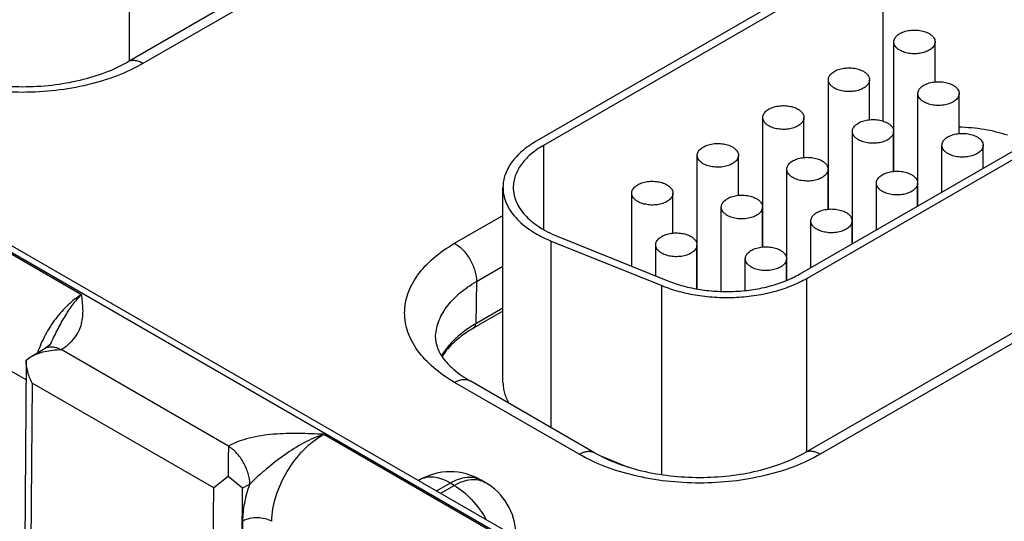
# Model space of a CAD drawing. Header units: inches. Extents: x 0 to 34, y 0 to 22.
# Tile 37 of 56: x 24.1 to 25, y 15.7 to 16.2. Entities that reach past the tile are written whole.
import ezdxf

# ---------------------------------------------------------------- set-up
doc = ezdxf.new("R2010")
doc.units = ezdxf.units.IN
doc.header["$LTSCALE"] = 1.87
doc.header["$MEASUREMENT"] = 0
doc.layers.get('0').update_dxf_attribs({"linetype": 'CONTINUOUS'})

msp = doc.modelspace()

# ---------------------------------------------------------------- linework, layer by layer
at = {"color": 7, "linetype": 'CONTINUOUS'}
for p, q in [((20.9695, 17.77375), (26.2008, 14.75327)), ((20.95999, 17.77281), (26.19129, 14.75232)), ((24.54725, 16.38997), (24.16754, 16.17073)), ((24.56225, 16.38849), (24.18254, 16.16924)), ((24.16961, 16.17193), (24.16961, 16.3402)), ((24.89387, 16.28396), (24.56435, 16.09371)), ((24.90094, 16.27988), (24.57143, 16.08962)), ((24.90094, 16.27988), (24.90094, 16.1134)), ((23.70061, 16.18865), (24.12299, 15.94477)), ((24.9117, 16.06449), (24.9117, 16.19027)), ((24.9517, 16.15142), (24.9517, 16.19027)), ((24.84806, 16.02775), (24.84806, 16.15352)), ((24.88806, 16.11467), (24.88806, 16.15352)), ((24.93503, 16.03092), (24.93503, 16.14005)), ((24.97503, 16.1012), (24.97503, 16.14005)), ((24.82015, 15.96459), (25.11749, 16.13627)), ((24.82722, 15.9605), (25.12456, 16.13219)), ((24.78442, 15.991), (24.78442, 16.11678)), ((24.82442, 16.07793), (24.82442, 16.11678)), ((23.65001, 16.10405), (24.06894, 15.86217)), ((24.87139, 15.99417), (24.87139, 16.1033)), ((24.91139, 16.06445), (24.91139, 16.1033)), ((24.57143, 16.08962), (24.57143, 16.0081)), ((24.95836, 16.04439), (24.95836, 16.08983)), ((24.99836, 16.06749), (24.99836, 16.08983)), ((24.72078, 15.95039), (24.72078, 16.08003)), ((24.76078, 16.04118), (24.76078, 16.08003)), ((24.80775, 15.95873), (24.80775, 16.06656)), ((24.84775, 16.02771), (24.84775, 16.06656)), ((24.84806, 16.05993), (24.84775, 16.05975)), ((24.89473, 16.00765), (24.89473, 16.05309)), ((24.93473, 16.03074), (24.93473, 16.05309)), ((24.53214, 15.85937), (24.53214, 16.0488)), ((24.65714, 15.97224), (24.65714, 16.04329)), ((24.69714, 16.00444), (24.69714, 16.04329)), ((24.74411, 15.94795), (24.74411, 16.02981)), ((24.78411, 15.99096), (24.78411, 16.02981)), ((24.48514, 15.99452), (24.53214, 16.02166)), ((24.78442, 16.02318), (24.78411, 16.023)), ((24.83109, 15.9709), (24.83109, 16.01634)), ((24.87109, 15.994), (24.87109, 16.01634)), ((25.20486, 16.01028), (24.82514, 15.79103)), ((25.21986, 16.00879), (24.84015, 15.78955)), ((24.57904, 15.81529), (24.57904, 15.99677)), ((24.57904, 15.99677), (24.68634, 15.95339)), ((24.58478, 16.0015), (24.69208, 15.95812)), ((24.68047, 15.96281), (24.68047, 15.99307)), ((24.72047, 15.95044), (24.72047, 15.99307)), ((24.72078, 15.98644), (24.72047, 15.98626)), ((24.76745, 15.94865), (24.76745, 15.9796)), ((24.80745, 15.95859), (24.80745, 15.9796)), ((24.50635, 15.95736), (24.53214, 15.97225)), ((24.50635, 15.95736), (24.50572, 15.91638)), ((24.82722, 15.79223), (24.82722, 15.9605)), ((24.68634, 15.76981), (24.68634, 15.95339)), ((24.53214, 15.92871), (24.50386, 15.91238)), ((24.53214, 15.93163), (24.50572, 15.91638)), ((24.07299, 15.88377), (24.08755, 15.89248)), ((24.09329, 15.89787), (24.09329, 15.89787)), ((24.26554, 15.7974), (24.103, 15.89126)), ((24.06908, 15.881), (24.06549, 15.395)), ((24.06909, 15.88108), (24.06908, 15.881)), ((24.06909, 15.88108), (24.07299, 15.88377)), ((24.07484, 15.85874), (24.07135, 15.38683)), ((24.25128, 15.75686), (24.07484, 15.85874)), ((24.60605, 15.78955), (24.48514, 15.85936)), ((24.62105, 15.79103), (24.50014, 15.86085)), ((24.35822, 15.80895), (24.7806, 15.56507)), ((24.6263, 15.78824), (24.6538, 15.77712)), ((24.26524, 15.76782), (24.25128, 15.75686)), ((24.27931, 15.75651), (24.26524, 15.76782)), ((24.24766, 15.28503), (24.25128, 15.75686)), ((24.2757, 15.28474), (24.27931, 15.75651)), ((24.28633, 15.76042), (24.27931, 15.75651)), ((24.45091, 15.76447), (24.45018, 15.76405)), ((24.48091, 15.7615), (24.46776, 15.7539)), ((24.47169, 15.75163), (24.48485, 15.75922)), ((24.48485, 15.75922), (24.48091, 15.7615)), ((24.51485, 15.7622), (24.51091, 15.76447)), ((24.27622, 15.28504), (24.27958, 15.72464))]:
    msp.add_line(p, q, dxfattribs=at)
msp.add_lwpolyline([(24.09329, 15.89787), (24.09301, 15.89737), (24.09247, 15.89658), (24.09169, 15.89568), (24.09061, 15.89465), (24.08918, 15.89354), (24.08755, 15.89248)], dxfattribs=at)
for centre, radius, start, end in [((28.16608, 15.74359), 3.90091, 179.21039, 179.64404), ((24.48091, 15.71251), 0.06, 59.9984, 120.0016), ((24.48485, 15.71024), 0.06, 1.73185, 59.99769)]:
    msp.add_arc(centre, radius, start, end, dxfattribs=at)
for points, knots in [([(24.9117, 16.19027), (24.9117, 16.19084), (24.91185, 16.192), (24.91252, 16.19369), (24.9136, 16.19529), (24.91508, 16.19676), (24.9169, 16.1981), (24.91904, 16.19926), (24.92144, 16.20023), (24.92407, 16.20099), (24.92685, 16.20151), (24.92974, 16.2018), (24.93267, 16.20184), (24.93558, 16.20164), (24.93841, 16.20119), (24.9411, 16.20051), (24.94358, 16.1996), (24.94512, 16.19885), (24.94584, 16.19843)], [0, 0, 0, 0, 0.042817, 0.087404, 0.135185, 0.187098, 0.243543, 0.304501, 0.3696, 0.438205, 0.509503, 0.582539, 0.656286, 0.729662, 0.801631, 0.871268, 0.937687, 1, 1, 1, 1]), ([(24.94584, 16.19843), (24.94672, 16.19793), (24.94831, 16.19683), (24.95021, 16.19483), (24.95123, 16.19295), (24.95163, 16.19141), (24.9517, 16.19064), (24.9517, 16.19027)], [0, 0, 0, 0, 0.289315, 0.54869, 0.781661, 0.891834, 1, 1, 1, 1]), ([(24.91755, 16.1821), (24.91668, 16.18261), (24.91509, 16.18371), (24.91318, 16.1857), (24.91216, 16.18759), (24.91176, 16.18912), (24.9117, 16.18989), (24.9117, 16.19027)], [0, 0, 0, 0, 0.289315, 0.54869, 0.781661, 0.891834, 1, 1, 1, 1]), ([(24.9517, 16.19027), (24.9517, 16.1897), (24.95154, 16.18853), (24.95087, 16.18684), (24.94979, 16.18525), (24.94832, 16.18377), (24.94649, 16.18243), (24.94435, 16.18127), (24.94195, 16.1803), (24.93932, 16.17955), (24.93654, 16.17902), (24.93365, 16.17873), (24.93072, 16.17869), (24.92781, 16.1789), (24.92498, 16.17934), (24.9223, 16.18003), (24.91981, 16.18093), (24.91827, 16.18169), (24.91755, 16.1821)], [0, 0, 0, 0, 0.042817, 0.087404, 0.135185, 0.187098, 0.243543, 0.304501, 0.3696, 0.438205, 0.509503, 0.582539, 0.656286, 0.729662, 0.801631, 0.871268, 0.937687, 1, 1, 1, 1]), ([(24.18254, 16.16924), (24.17452, 16.16462), (24.157, 16.15646), (24.12847, 16.14778), (24.09758, 16.14245), (24.06549, 16.14064), (24.0334, 16.14245), (24.00251, 16.14778), (23.97398, 16.15646), (23.95646, 16.16462), (23.94844, 16.16924)], [0, 0, 0, 0, 0.114155, 0.237327, 0.366976, 0.5, 0.633024, 0.762673, 0.885845, 1, 1, 1, 1]), ([(23.96344, 16.17073), (23.97018, 16.16684), (23.98518, 16.15991), (24.00987, 16.15246), (24.03705, 16.1478), (24.06549, 16.14622), (24.09393, 16.1478), (24.12111, 16.15246), (24.1458, 16.15991), (24.1608, 16.16684), (24.16754, 16.17073)], [0, 0, 0, 0, 0.110174, 0.232989, 0.364343, 0.499999, 0.635656, 0.767011, 0.889826, 1, 1, 1, 1]), ([(24.18254, 16.16924), (24.18122, 16.17), (24.1786, 16.17125), (24.17458, 16.17222), (24.1708, 16.17213), (24.16853, 16.1713), (24.16754, 16.17073)], [0, 0, 0, 0, 0.289813, 0.549055, 0.782233, 1, 1, 1, 1]), ([(24.84806, 16.15352), (24.84806, 16.15409), (24.84821, 16.15526), (24.84888, 16.15694), (24.84996, 16.15854), (24.85144, 16.16002), (24.85326, 16.16135), (24.8554, 16.16251), (24.8578, 16.16348), (24.86043, 16.16424), (24.86321, 16.16477), (24.8661, 16.16506), (24.86903, 16.1651), (24.87194, 16.16489), (24.87477, 16.16444), (24.87746, 16.16376), (24.87994, 16.16286), (24.88148, 16.1621), (24.8822, 16.16169)], [0, 0, 0, 0, 0.042817, 0.087404, 0.135185, 0.187098, 0.243543, 0.304501, 0.3696, 0.438205, 0.509503, 0.582539, 0.656286, 0.729662, 0.801631, 0.871268, 0.937687, 1, 1, 1, 1]), ([(24.8822, 16.16169), (24.88308, 16.16118), (24.88467, 16.16008), (24.88657, 16.15809), (24.88759, 16.1562), (24.88799, 16.15467), (24.88806, 16.1539), (24.88806, 16.15352)], [0, 0, 0, 0, 0.289315, 0.54869, 0.781661, 0.891834, 1, 1, 1, 1]), ([(24.85391, 16.14536), (24.85304, 16.14586), (24.85145, 16.14696), (24.84954, 16.14896), (24.84852, 16.15084), (24.84812, 16.15238), (24.84806, 16.15314), (24.84806, 16.15352)], [0, 0, 0, 0, 0.289315, 0.54869, 0.781661, 0.891834, 1, 1, 1, 1]), ([(24.88806, 16.15352), (24.88806, 16.15295), (24.8879, 16.15178), (24.88723, 16.1501), (24.88615, 16.1485), (24.88468, 16.14702), (24.88285, 16.14569), (24.88071, 16.14453), (24.87831, 16.14356), (24.87568, 16.1428), (24.8729, 16.14227), (24.87001, 16.14199), (24.86708, 16.14195), (24.86417, 16.14215), (24.86134, 16.1426), (24.85866, 16.14328), (24.85617, 16.14418), (24.85463, 16.14494), (24.85391, 16.14536)], [0, 0, 0, 0, 0.042817, 0.087404, 0.135185, 0.187098, 0.243543, 0.304501, 0.3696, 0.438205, 0.509503, 0.582539, 0.656286, 0.729662, 0.801631, 0.871268, 0.937687, 1, 1, 1, 1]), ([(24.93503, 16.14005), (24.93503, 16.14062), (24.93518, 16.14179), (24.93585, 16.14347), (24.93694, 16.14507), (24.93841, 16.14655), (24.94023, 16.14788), (24.94237, 16.14904), (24.94478, 16.15001), (24.9474, 16.15077), (24.95019, 16.15129), (24.95308, 16.15158), (24.95601, 16.15162), (24.95892, 16.15142), (24.96175, 16.15097), (24.96443, 16.15029), (24.96691, 16.14939), (24.96845, 16.14863), (24.96917, 16.14821)], [0, 0, 0, 0, 0.042817, 0.087404, 0.135185, 0.187098, 0.243543, 0.304501, 0.3696, 0.438205, 0.509503, 0.582539, 0.656286, 0.729662, 0.801631, 0.871268, 0.937687, 1, 1, 1, 1]), ([(24.96917, 16.14821), (24.97005, 16.14771), (24.97164, 16.14661), (24.97355, 16.14461), (24.97457, 16.14273), (24.97496, 16.14119), (24.97503, 16.14043), (24.97503, 16.14005)], [0, 0, 0, 0, 0.289315, 0.54869, 0.781661, 0.891834, 1, 1, 1, 1]), ([(24.94089, 16.13188), (24.94001, 16.13239), (24.93842, 16.13349), (24.93652, 16.13548), (24.93549, 16.13737), (24.9351, 16.1389), (24.93503, 16.13967), (24.93503, 16.14005)], [0, 0, 0, 0, 0.289315, 0.54869, 0.781661, 0.891834, 1, 1, 1, 1]), ([(24.97503, 16.14005), (24.97503, 16.13948), (24.97488, 16.13831), (24.97421, 16.13663), (24.97312, 16.13503), (24.97165, 16.13355), (24.96983, 16.13222), (24.96769, 16.13105), (24.96528, 16.13009), (24.96266, 16.12933), (24.95987, 16.1288), (24.95698, 16.12851), (24.95405, 16.12847), (24.95114, 16.12868), (24.94832, 16.12913), (24.94563, 16.12981), (24.94315, 16.13071), (24.94161, 16.13147), (24.94089, 16.13188)], [0, 0, 0, 0, 0.042817, 0.087404, 0.135185, 0.187098, 0.243543, 0.304501, 0.3696, 0.438205, 0.509503, 0.582539, 0.656286, 0.729662, 0.801631, 0.871268, 0.937687, 1, 1, 1, 1]), ([(24.78442, 16.11678), (24.78442, 16.11735), (24.78457, 16.11851), (24.78524, 16.1202), (24.78632, 16.1218), (24.7878, 16.12327), (24.78962, 16.12461), (24.79176, 16.12577), (24.79416, 16.12674), (24.79679, 16.1275), (24.79957, 16.12802), (24.80246, 16.12831), (24.80539, 16.12835), (24.8083, 16.12815), (24.81113, 16.1277), (24.81382, 16.12702), (24.8163, 16.12611), (24.81784, 16.12536), (24.81856, 16.12494)], [0, 0, 0, 0, 0.042817, 0.087404, 0.135185, 0.187098, 0.243543, 0.304501, 0.3696, 0.438205, 0.509503, 0.582539, 0.656286, 0.729662, 0.801631, 0.871268, 0.937687, 1, 1, 1, 1]), ([(24.81856, 16.12494), (24.81944, 16.12444), (24.82103, 16.12334), (24.82293, 16.12134), (24.82395, 16.11946), (24.82435, 16.11792), (24.82442, 16.11716), (24.82442, 16.11678)], [0, 0, 0, 0, 0.289315, 0.54869, 0.781661, 0.891834, 1, 1, 1, 1]), ([(24.79027, 16.10861), (24.7894, 16.10912), (24.78781, 16.11022), (24.7859, 16.11221), (24.78488, 16.1141), (24.78448, 16.11563), (24.78442, 16.1164), (24.78442, 16.11678)], [0, 0, 0, 0, 0.289315, 0.54869, 0.781661, 0.891834, 1, 1, 1, 1]), ([(24.82442, 16.11678), (24.82442, 16.11621), (24.82426, 16.11504), (24.82359, 16.11335), (24.82251, 16.11176), (24.82104, 16.11028), (24.81921, 16.10895), (24.81707, 16.10778), (24.81467, 16.10681), (24.81205, 16.10606), (24.80926, 16.10553), (24.80637, 16.10524), (24.80344, 16.1052), (24.80053, 16.10541), (24.7977, 16.10586), (24.79502, 16.10654), (24.79253, 16.10744), (24.79099, 16.1082), (24.79027, 16.10861)], [0, 0, 0, 0, 0.042817, 0.087404, 0.135185, 0.187098, 0.243543, 0.304501, 0.3696, 0.438205, 0.509503, 0.582539, 0.656286, 0.729662, 0.801631, 0.871268, 0.937687, 1, 1, 1, 1]), ([(24.87139, 16.1033), (24.87139, 16.10387), (24.87154, 16.10504), (24.87221, 16.10673), (24.8733, 16.10832), (24.87477, 16.1098), (24.8766, 16.11114), (24.87873, 16.1123), (24.88114, 16.11327), (24.88376, 16.11402), (24.88655, 16.11455), (24.88944, 16.11484), (24.89237, 16.11488), (24.89528, 16.11467), (24.89811, 16.11422), (24.90079, 16.11354), (24.90328, 16.11264), (24.90482, 16.11188), (24.90553, 16.11147)], [0, 0, 0, 0, 0.042817, 0.087404, 0.135185, 0.187098, 0.243543, 0.304501, 0.3696, 0.438205, 0.509503, 0.582539, 0.656286, 0.729662, 0.801631, 0.871268, 0.937687, 1, 1, 1, 1]), ([(24.90553, 16.11147), (24.90641, 16.11096), (24.908, 16.10986), (24.90991, 16.10787), (24.91093, 16.10598), (24.91132, 16.10445), (24.91139, 16.10368), (24.91139, 16.1033)], [0, 0, 0, 0, 0.289315, 0.54869, 0.781661, 0.891834, 1, 1, 1, 1]), ([(24.87725, 16.09514), (24.87637, 16.09564), (24.87478, 16.09674), (24.87288, 16.09874), (24.87185, 16.10062), (24.87146, 16.10216), (24.87139, 16.10292), (24.87139, 16.1033)], [0, 0, 0, 0, 0.289315, 0.54869, 0.781661, 0.891834, 1, 1, 1, 1]), ([(24.91139, 16.1033), (24.91139, 16.10273), (24.91124, 16.10157), (24.91057, 16.09988), (24.90948, 16.09828), (24.90801, 16.09681), (24.90619, 16.09547), (24.90405, 16.09431), (24.90164, 16.09334), (24.89902, 16.09258), (24.89623, 16.09206), (24.89334, 16.09177), (24.89041, 16.09173), (24.8875, 16.09193), (24.88468, 16.09238), (24.88199, 16.09306), (24.87951, 16.09397), (24.87797, 16.09472), (24.87725, 16.09514)], [0, 0, 0, 0, 0.042817, 0.087404, 0.135185, 0.187098, 0.243543, 0.304501, 0.3696, 0.438205, 0.509503, 0.582539, 0.656286, 0.729662, 0.801631, 0.871268, 0.937687, 1, 1, 1, 1]), ([(24.95837, 16.08983), (24.95837, 16.0904), (24.95852, 16.09157), (24.95919, 16.09325), (24.96027, 16.09485), (24.96175, 16.09633), (24.96357, 16.09766), (24.96571, 16.09882), (24.96811, 16.09979), (24.97074, 16.10055), (24.97352, 16.10108), (24.97641, 16.10136), (24.97934, 16.10141), (24.98225, 16.1012), (24.98508, 16.10075), (24.98777, 16.10007), (24.99025, 16.09917), (24.99179, 16.09841), (24.99251, 16.098)], [0, 0, 0, 0, 0.042817, 0.087404, 0.135185, 0.187098, 0.243543, 0.304501, 0.3696, 0.438205, 0.509503, 0.582539, 0.656286, 0.729662, 0.801631, 0.871268, 0.937687, 1, 1, 1, 1]), ([(25.02203, 16.09951), (25.0184, 16.10073), (25.01091, 16.10289), (24.99931, 16.10527), (24.98729, 16.10681), (24.97915, 16.10726), (24.97505, 16.10734)], [0, 0, 0, 0, 0.240181, 0.488481, 0.742587, 1, 1, 1, 1]), ([(24.56435, 16.09371), (24.56187, 16.09227), (24.55715, 16.08928), (24.5507, 16.08428), (24.54511, 16.07894), (24.54046, 16.07329), (24.53678, 16.0674), (24.53411, 16.06131), (24.5325, 16.05509), (24.53214, 16.05088), (24.53214, 16.0488)], [0, 0, 0, 0, 0.148487, 0.289473, 0.42274, 0.548646, 0.667986, 0.781928, 0.891984, 1, 1, 1, 1]), ([(24.72078, 16.08003), (24.72078, 16.0806), (24.72093, 16.08177), (24.7216, 16.08345), (24.72268, 16.08505), (24.72416, 16.08653), (24.72598, 16.08786), (24.72812, 16.08903), (24.73052, 16.09), (24.73315, 16.09075), (24.73593, 16.09128), (24.73882, 16.09157), (24.74175, 16.09161), (24.74466, 16.0914), (24.74749, 16.09095), (24.75018, 16.09027), (24.75266, 16.08937), (24.7542, 16.08861), (24.75492, 16.0882)], [0, 0, 0, 0, 0.042817, 0.087404, 0.135185, 0.187098, 0.243543, 0.304501, 0.3696, 0.438205, 0.509503, 0.582539, 0.656286, 0.729662, 0.801631, 0.871268, 0.937687, 1, 1, 1, 1]), ([(24.99251, 16.098), (24.99338, 16.09749), (24.99498, 16.09639), (24.99688, 16.09439), (24.9979, 16.09251), (24.9983, 16.09098), (24.99836, 16.09021), (24.99836, 16.08983)], [0, 0, 0, 0, 0.289315, 0.54869, 0.781661, 0.891834, 1, 1, 1, 1]), ([(24.57143, 16.08962), (24.56917, 16.08832), (24.56488, 16.0856), (24.55901, 16.08106), (24.55393, 16.0762), (24.5497, 16.07107), (24.54635, 16.06571), (24.54393, 16.06018), (24.54247, 16.05452), (24.54214, 16.05069), (24.54214, 16.0488)], [0, 0, 0, 0, 0.148526, 0.289496, 0.422732, 0.548636, 0.667989, 0.781934, 0.891985, 1, 1, 1, 1]), ([(24.75492, 16.0882), (24.7558, 16.08769), (24.75739, 16.08659), (24.75929, 16.0846), (24.76031, 16.08271), (24.76071, 16.08118), (24.76078, 16.08041), (24.76078, 16.08003)], [0, 0, 0, 0, 0.289315, 0.54869, 0.781661, 0.891834, 1, 1, 1, 1]), ([(24.96422, 16.08167), (24.96335, 16.08217), (24.96175, 16.08327), (24.95985, 16.08527), (24.95883, 16.08715), (24.95843, 16.08869), (24.95837, 16.08945), (24.95837, 16.08983)], [0, 0, 0, 0, 0.289315, 0.54869, 0.781661, 0.891834, 1, 1, 1, 1]), ([(24.99836, 16.08983), (24.99836, 16.08926), (24.99821, 16.08809), (24.99754, 16.08641), (24.99646, 16.08481), (24.99498, 16.08333), (24.99316, 16.082), (24.99102, 16.08084), (24.98862, 16.07987), (24.98599, 16.07911), (24.98321, 16.07858), (24.98032, 16.0783), (24.97739, 16.07826), (24.97448, 16.07846), (24.97165, 16.07891), (24.96896, 16.07959), (24.96648, 16.08049), (24.96494, 16.08125), (24.96422, 16.08167)], [0, 0, 0, 0, 0.042817, 0.087404, 0.135185, 0.187098, 0.243543, 0.304501, 0.3696, 0.438205, 0.509503, 0.582539, 0.656286, 0.729662, 0.801631, 0.871268, 0.937687, 1, 1, 1, 1]), ([(24.72663, 16.07187), (24.72576, 16.07237), (24.72417, 16.07347), (24.72226, 16.07547), (24.72124, 16.07735), (24.72084, 16.07889), (24.72078, 16.07965), (24.72078, 16.08003)], [0, 0, 0, 0, 0.289315, 0.54869, 0.781661, 0.891834, 1, 1, 1, 1]), ([(24.76078, 16.08003), (24.76078, 16.07946), (24.76063, 16.0783), (24.75995, 16.07661), (24.75887, 16.07501), (24.7574, 16.07353), (24.75557, 16.0722), (24.75344, 16.07104), (24.75103, 16.07007), (24.74841, 16.06931), (24.74562, 16.06879), (24.74273, 16.0685), (24.7398, 16.06846), (24.73689, 16.06866), (24.73406, 16.06911), (24.73138, 16.06979), (24.72889, 16.07069), (24.72735, 16.07145), (24.72663, 16.07187)], [0, 0, 0, 0, 0.042817, 0.087404, 0.135185, 0.187098, 0.243543, 0.304501, 0.3696, 0.438205, 0.509503, 0.582539, 0.656286, 0.729662, 0.801631, 0.871268, 0.937687, 1, 1, 1, 1]), ([(24.80775, 16.06656), (24.80775, 16.06713), (24.8079, 16.0683), (24.80857, 16.06998), (24.80966, 16.07158), (24.81113, 16.07306), (24.81296, 16.07439), (24.81509, 16.07555), (24.8175, 16.07652), (24.82012, 16.07728), (24.82291, 16.07781), (24.8258, 16.07809), (24.82873, 16.07813), (24.83164, 16.07793), (24.83447, 16.07748), (24.83715, 16.0768), (24.83964, 16.0759), (24.84118, 16.07514), (24.84189, 16.07472)], [0, 0, 0, 0, 0.042817, 0.087404, 0.135185, 0.187098, 0.243543, 0.304501, 0.3696, 0.438205, 0.509503, 0.582539, 0.656286, 0.729662, 0.801631, 0.871268, 0.937687, 1, 1, 1, 1]), ([(24.84189, 16.07472), (24.84277, 16.07422), (24.84436, 16.07312), (24.84627, 16.07112), (24.84729, 16.06924), (24.84769, 16.0677), (24.84775, 16.06694), (24.84775, 16.06656)], [0, 0, 0, 0, 0.289315, 0.54869, 0.781661, 0.891834, 1, 1, 1, 1]), ([(24.81361, 16.05839), (24.81273, 16.0589), (24.81114, 16.06), (24.80924, 16.06199), (24.80821, 16.06388), (24.80782, 16.06541), (24.80775, 16.06618), (24.80775, 16.06656)], [0, 0, 0, 0, 0.289315, 0.54869, 0.781661, 0.891834, 1, 1, 1, 1]), ([(24.84775, 16.06656), (24.84775, 16.06599), (24.8476, 16.06482), (24.84693, 16.06314), (24.84584, 16.06154), (24.84437, 16.06006), (24.84255, 16.05873), (24.84041, 16.05757), (24.838, 16.0566), (24.83538, 16.05584), (24.83259, 16.05531), (24.8297, 16.05502), (24.82677, 16.05498), (24.82386, 16.05519), (24.82104, 16.05564), (24.81835, 16.05632), (24.81587, 16.05722), (24.81433, 16.05798), (24.81361, 16.05839)], [0, 0, 0, 0, 0.042817, 0.087404, 0.135185, 0.187098, 0.243543, 0.304501, 0.3696, 0.438205, 0.509503, 0.582539, 0.656286, 0.729662, 0.801631, 0.871268, 0.937687, 1, 1, 1, 1]), ([(24.89473, 16.05309), (24.89473, 16.05366), (24.89488, 16.05482), (24.89555, 16.05651), (24.89663, 16.05811), (24.89811, 16.05958), (24.89993, 16.06092), (24.90207, 16.06208), (24.90447, 16.06305), (24.9071, 16.06381), (24.90988, 16.06433), (24.91277, 16.06462), (24.9157, 16.06466), (24.91861, 16.06446), (24.92144, 16.06401), (24.92413, 16.06333), (24.92661, 16.06242), (24.92815, 16.06167), (24.92887, 16.06125)], [0, 0, 0, 0, 0.042817, 0.087404, 0.135185, 0.187098, 0.243543, 0.304501, 0.3696, 0.438205, 0.509503, 0.582539, 0.656286, 0.729662, 0.801631, 0.871268, 0.937687, 1, 1, 1, 1]), ([(24.65714, 16.04329), (24.65714, 16.04386), (24.65729, 16.04502), (24.65796, 16.04671), (24.65905, 16.04831), (24.66052, 16.04979), (24.66234, 16.05112), (24.66448, 16.05228), (24.66689, 16.05325), (24.66951, 16.05401), (24.67229, 16.05453), (24.67518, 16.05482), (24.67812, 16.05486), (24.68103, 16.05466), (24.68385, 16.05421), (24.68654, 16.05353), (24.68902, 16.05263), (24.69056, 16.05187), (24.69128, 16.05145)], [0, 0, 0, 0, 0.042817, 0.087404, 0.135185, 0.187098, 0.243543, 0.304501, 0.3696, 0.438205, 0.509503, 0.582539, 0.656286, 0.729662, 0.801631, 0.871268, 0.937687, 1, 1, 1, 1]), ([(24.90058, 16.04492), (24.89971, 16.04543), (24.89811, 16.04652), (24.89621, 16.04852), (24.89519, 16.05041), (24.89479, 16.05194), (24.89473, 16.05271), (24.89473, 16.05309)], [0, 0, 0, 0, 0.289315, 0.54869, 0.781661, 0.891834, 1, 1, 1, 1]), ([(24.93472, 16.05309), (24.93472, 16.05252), (24.93457, 16.05135), (24.9339, 16.04966), (24.93282, 16.04807), (24.93134, 16.04659), (24.92952, 16.04525), (24.92738, 16.04409), (24.92498, 16.04312), (24.92235, 16.04237), (24.91957, 16.04184), (24.91668, 16.04155), (24.91375, 16.04151), (24.91084, 16.04172), (24.90801, 16.04216), (24.90532, 16.04285), (24.90284, 16.04375), (24.9013, 16.04451), (24.90058, 16.04492)], [0, 0, 0, 0, 0.042817, 0.087404, 0.135185, 0.187098, 0.243543, 0.304501, 0.3696, 0.438205, 0.509503, 0.582539, 0.656286, 0.729662, 0.801631, 0.871268, 0.937687, 1, 1, 1, 1]), ([(24.92887, 16.06125), (24.92974, 16.06074), (24.93134, 16.05965), (24.93324, 16.05765), (24.93426, 16.05577), (24.93466, 16.05423), (24.93472, 16.05346), (24.93472, 16.05309)], [0, 0, 0, 0, 0.289315, 0.54869, 0.781661, 0.891834, 1, 1, 1, 1]), ([(24.53214, 16.0488), (24.53214, 16.04752), (24.53227, 16.04497), (24.53287, 16.04116), (24.53386, 16.03738), (24.53524, 16.03364), (24.53701, 16.02996), (24.53992, 16.02507), (24.54454, 16.01916), (24.55138, 16.01264), (24.55951, 16.00663), (24.56881, 16.00125), (24.57553, 15.99819), (24.57904, 15.99677)], [0, 0, 0, 0, 0.051408, 0.103182, 0.155679, 0.209225, 0.264118, 0.320619, 0.439143, 0.566066, 0.701961, 0.846864, 1, 1, 1, 1]), ([(24.54214, 16.0488), (24.54214, 16.04764), (24.54226, 16.04532), (24.5428, 16.04186), (24.5437, 16.03842), (24.5454, 16.03383), (24.54845, 16.0282), (24.55341, 16.02186), (24.55963, 16.01592), (24.56702, 16.01047), (24.57548, 16.00557), (24.58159, 16.00279), (24.58478, 16.0015)], [0, 0, 0, 0, 0.051414, 0.103195, 0.155696, 0.209249, 0.320542, 0.439083, 0.566029, 0.701927, 0.846814, 1, 1, 1, 1]), ([(24.663, 16.03512), (24.66212, 16.03563), (24.66053, 16.03673), (24.65862, 16.03872), (24.6576, 16.04061), (24.6572, 16.04214), (24.65714, 16.04291), (24.65714, 16.04329)], [0, 0, 0, 0, 0.289315, 0.54869, 0.781661, 0.891834, 1, 1, 1, 1]), ([(24.69714, 16.04329), (24.69714, 16.04272), (24.69699, 16.04155), (24.69632, 16.03987), (24.69523, 16.03827), (24.69376, 16.03679), (24.69193, 16.03546), (24.6898, 16.03429), (24.68739, 16.03332), (24.68477, 16.03257), (24.68198, 16.03204), (24.67909, 16.03175), (24.67616, 16.03171), (24.67325, 16.03192), (24.67042, 16.03237), (24.66774, 16.03305), (24.66525, 16.03395), (24.66371, 16.03471), (24.663, 16.03512)], [0, 0, 0, 0, 0.042817, 0.087404, 0.135185, 0.187098, 0.243543, 0.304501, 0.3696, 0.438205, 0.509503, 0.582539, 0.656286, 0.729662, 0.801631, 0.871268, 0.937687, 1, 1, 1, 1]), ([(24.69128, 16.05145), (24.69216, 16.05095), (24.69375, 16.04985), (24.69565, 16.04785), (24.69667, 16.04597), (24.69707, 16.04443), (24.69714, 16.04367), (24.69714, 16.04329)], [0, 0, 0, 0, 0.289315, 0.54869, 0.781661, 0.891834, 1, 1, 1, 1]), ([(24.74411, 16.02981), (24.74411, 16.03038), (24.74426, 16.03155), (24.74493, 16.03324), (24.74602, 16.03483), (24.74749, 16.03631), (24.74932, 16.03765), (24.75145, 16.03881), (24.75386, 16.03978), (24.75648, 16.04053), (24.75927, 16.04106), (24.76216, 16.04135), (24.76509, 16.04139), (24.768, 16.04118), (24.77083, 16.04074), (24.77351, 16.04005), (24.776, 16.03915), (24.77754, 16.03839), (24.77825, 16.03798)], [0, 0, 0, 0, 0.042817, 0.087404, 0.135185, 0.187098, 0.243543, 0.304501, 0.3696, 0.438205, 0.509503, 0.582539, 0.656286, 0.729662, 0.801631, 0.871268, 0.937687, 1, 1, 1, 1]), ([(24.77825, 16.03798), (24.77913, 16.03747), (24.78072, 16.03638), (24.78263, 16.03438), (24.78365, 16.03249), (24.78405, 16.03096), (24.78411, 16.03019), (24.78411, 16.02981)], [0, 0, 0, 0, 0.289315, 0.54869, 0.781661, 0.891834, 1, 1, 1, 1]), ([(24.74997, 16.02165), (24.74909, 16.02216), (24.7475, 16.02325), (24.7456, 16.02525), (24.74458, 16.02713), (24.74418, 16.02867), (24.74411, 16.02944), (24.74411, 16.02981)], [0, 0, 0, 0, 0.289315, 0.54869, 0.781661, 0.891834, 1, 1, 1, 1]), ([(24.78411, 16.02981), (24.78411, 16.02924), (24.78396, 16.02808), (24.78329, 16.02639), (24.7822, 16.02479), (24.78073, 16.02332), (24.77891, 16.02198), (24.77677, 16.02082), (24.77436, 16.01985), (24.77174, 16.01909), (24.76895, 16.01857), (24.76606, 16.01828), (24.76313, 16.01824), (24.76022, 16.01844), (24.7574, 16.01889), (24.75471, 16.01957), (24.75223, 16.02048), (24.75069, 16.02123), (24.74997, 16.02165)], [0, 0, 0, 0, 0.042817, 0.087404, 0.135185, 0.187098, 0.243543, 0.304501, 0.3696, 0.438205, 0.509503, 0.582539, 0.656286, 0.729662, 0.801631, 0.871268, 0.937687, 1, 1, 1, 1]), ([(24.83109, 16.01634), (24.83109, 16.01691), (24.83124, 16.01808), (24.83191, 16.01976), (24.83299, 16.02136), (24.83447, 16.02284), (24.83629, 16.02417), (24.83843, 16.02533), (24.84083, 16.0263), (24.84346, 16.02706), (24.84624, 16.02759), (24.84913, 16.02788), (24.85206, 16.02792), (24.85497, 16.02771), (24.8578, 16.02726), (24.86049, 16.02658), (24.86297, 16.02568), (24.86451, 16.02492), (24.86523, 16.02451)], [0, 0, 0, 0, 0.042817, 0.087404, 0.135185, 0.187098, 0.243543, 0.304501, 0.3696, 0.438205, 0.509503, 0.582539, 0.656286, 0.729662, 0.801631, 0.871268, 0.937687, 1, 1, 1, 1]), ([(24.86523, 16.02451), (24.8661, 16.024), (24.8677, 16.0229), (24.8696, 16.02091), (24.87062, 16.01902), (24.87102, 16.01749), (24.87109, 16.01672), (24.87109, 16.01634)], [0, 0, 0, 0, 0.289315, 0.54869, 0.781661, 0.891834, 1, 1, 1, 1]), ([(24.83694, 16.00818), (24.83607, 16.00868), (24.83447, 16.00978), (24.83257, 16.01178), (24.83155, 16.01366), (24.83115, 16.0152), (24.83109, 16.01596), (24.83109, 16.01634)], [0, 0, 0, 0, 0.289315, 0.54869, 0.781661, 0.891834, 1, 1, 1, 1]), ([(24.87109, 16.01634), (24.87109, 16.01577), (24.87093, 16.0146), (24.87026, 16.01292), (24.86918, 16.01132), (24.86771, 16.00984), (24.86588, 16.00851), (24.86374, 16.00735), (24.86134, 16.00638), (24.85871, 16.00562), (24.85593, 16.00509), (24.85304, 16.00481), (24.85011, 16.00477), (24.8472, 16.00497), (24.84437, 16.00542), (24.84169, 16.0061), (24.8392, 16.007), (24.83766, 16.00776), (24.83694, 16.00818)], [0, 0, 0, 0, 0.042817, 0.087404, 0.135185, 0.187098, 0.243543, 0.304501, 0.3696, 0.438205, 0.509503, 0.582539, 0.656286, 0.729662, 0.801631, 0.871268, 0.937687, 1, 1, 1, 1]), ([(24.68047, 15.99307), (24.68047, 15.99364), (24.68062, 15.99481), (24.68129, 15.99649), (24.68238, 15.99809), (24.68385, 15.99957), (24.68568, 16.0009), (24.68781, 16.00206), (24.69022, 16.00303), (24.69284, 16.00379), (24.69563, 16.00432), (24.69852, 16.0046), (24.70145, 16.00464), (24.70436, 16.00444), (24.70719, 16.00399), (24.70987, 16.00331), (24.71236, 16.00241), (24.7139, 16.00165), (24.71461, 16.00123)], [0, 0, 0, 0, 0.042817, 0.087404, 0.135185, 0.187098, 0.243543, 0.304501, 0.3696, 0.438205, 0.509503, 0.582539, 0.656286, 0.729662, 0.801631, 0.871268, 0.937687, 1, 1, 1, 1]), ([(24.71461, 16.00123), (24.71549, 16.00073), (24.71708, 15.99963), (24.71899, 15.99763), (24.72001, 15.99575), (24.72041, 15.99421), (24.72047, 15.99345), (24.72047, 15.99307)], [0, 0, 0, 0, 0.289315, 0.54869, 0.781661, 0.891834, 1, 1, 1, 1]), ([(24.48514, 15.85936), (24.47787, 15.86356), (24.46469, 15.87263), (24.44895, 15.88918), (24.43898, 15.90751), (24.43553, 15.92694), (24.43898, 15.94638), (24.44895, 15.9647), (24.46469, 15.98125), (24.47787, 15.99033), (24.48514, 15.99452)], [0, 0, 0, 0, 0.144896, 0.274521, 0.391111, 0.5, 0.608889, 0.725479, 0.855104, 1, 1, 1, 1]), ([(24.48514, 15.99452), (24.48819, 15.99276), (24.49394, 15.9879), (24.50064, 15.97868), (24.50516, 15.96826), (24.5064, 15.96085), (24.50635, 15.95736)], [0, 0, 0, 0, 0.237751, 0.50112, 0.763878, 1, 1, 1, 1]), ([(24.68633, 15.9849), (24.68545, 15.98541), (24.68386, 15.98651), (24.68196, 15.98851), (24.68094, 15.99039), (24.68054, 15.99192), (24.68047, 15.99269), (24.68047, 15.99307)], [0, 0, 0, 0, 0.289315, 0.54869, 0.781661, 0.891834, 1, 1, 1, 1]), ([(24.72047, 15.99307), (24.72047, 15.9925), (24.72032, 15.99133), (24.71965, 15.98965), (24.71856, 15.98805), (24.71709, 15.98657), (24.71527, 15.98524), (24.71313, 15.98408), (24.71072, 15.98311), (24.7081, 15.98235), (24.70531, 15.98182), (24.70243, 15.98154), (24.69949, 15.98149), (24.69658, 15.9817), (24.69376, 15.98215), (24.69107, 15.98283), (24.68859, 15.98373), (24.68705, 15.98449), (24.68633, 15.9849)], [0, 0, 0, 0, 0.042817, 0.087404, 0.135185, 0.187098, 0.243543, 0.304501, 0.3696, 0.438205, 0.509503, 0.582539, 0.656286, 0.729662, 0.801631, 0.871268, 0.937687, 1, 1, 1, 1]), ([(24.76745, 15.9796), (24.76745, 15.98017), (24.7676, 15.98133), (24.76827, 15.98302), (24.76935, 15.98462), (24.77083, 15.98609), (24.77265, 15.98743), (24.77479, 15.98859), (24.77719, 15.98956), (24.77982, 15.99032), (24.7826, 15.99084), (24.78549, 15.99113), (24.78842, 15.99117), (24.79133, 15.99097), (24.79416, 15.99052), (24.79685, 15.98984), (24.79933, 15.98893), (24.80087, 15.98818), (24.80159, 15.98776)], [0, 0, 0, 0, 0.042817, 0.087404, 0.135185, 0.187098, 0.243543, 0.304501, 0.3696, 0.438205, 0.509503, 0.582539, 0.656286, 0.729662, 0.801631, 0.871268, 0.937687, 1, 1, 1, 1]), ([(24.80159, 15.98776), (24.80247, 15.98726), (24.80406, 15.98616), (24.80596, 15.98416), (24.80698, 15.98228), (24.80738, 15.98074), (24.80745, 15.97998), (24.80745, 15.9796)], [0, 0, 0, 0, 0.289315, 0.54869, 0.781661, 0.891834, 1, 1, 1, 1]), ([(24.7733, 15.97143), (24.77243, 15.97194), (24.77084, 15.97304), (24.76893, 15.97503), (24.76791, 15.97692), (24.76751, 15.97845), (24.76745, 15.97922), (24.76745, 15.9796)], [0, 0, 0, 0, 0.289315, 0.54869, 0.781661, 0.891834, 1, 1, 1, 1]), ([(24.80745, 15.9796), (24.80745, 15.97903), (24.80729, 15.97786), (24.80662, 15.97617), (24.80554, 15.97458), (24.80407, 15.9731), (24.80224, 15.97176), (24.8001, 15.9706), (24.7977, 15.96963), (24.79507, 15.96888), (24.79229, 15.96835), (24.7894, 15.96806), (24.78647, 15.96802), (24.78356, 15.96823), (24.78073, 15.96868), (24.77805, 15.96936), (24.77556, 15.97026), (24.77402, 15.97102), (24.7733, 15.97143)], [0, 0, 0, 0, 0.042817, 0.087404, 0.135185, 0.187098, 0.243543, 0.304501, 0.3696, 0.438205, 0.509503, 0.582539, 0.656286, 0.729662, 0.801631, 0.871268, 0.937687, 1, 1, 1, 1]), ([(24.46666, 15.90299), (24.46677, 15.90808), (24.46885, 15.91866), (24.47706, 15.93335), (24.48984, 15.94666), (24.50049, 15.95397), (24.50635, 15.95736)], [0, 0, 0, 0, 0.217756, 0.451271, 0.710622, 1, 1, 1, 1]), ([(24.68634, 15.95339), (24.68901, 15.95231), (24.69449, 15.9503), (24.70597, 15.94686), (24.7211, 15.94371), (24.73672, 15.94214), (24.74944, 15.94182), (24.75901, 15.94206), (24.76851, 15.94278), (24.78088, 15.94436), (24.79572, 15.94745), (24.80977, 15.95207), (24.82009, 15.95663), (24.82491, 15.95917), (24.82722, 15.9605)], [0, 0, 0, 0, 0.059285, 0.120479, 0.24722, 0.377815, 0.443811, 0.509809, 0.575472, 0.64047, 0.76715, 0.887642, 0.944971, 1, 1, 1, 1]), ([(24.69208, 15.95812), (24.6945, 15.95714), (24.69949, 15.95531), (24.70992, 15.95218), (24.72368, 15.94932), (24.74076, 15.9476), (24.75811, 15.9476), (24.77519, 15.94932), (24.78895, 15.95218), (24.79939, 15.95531), (24.80674, 15.95801), (24.81367, 15.96107), (24.81805, 15.96338), (24.82015, 15.96459)], [0, 0, 0, 0, 0.059309, 0.120502, 0.247218, 0.377829, 0.509782, 0.640402, 0.767098, 0.828259, 0.887621, 0.94495, 1, 1, 1, 1]), ([(24.12299, 15.94477), (24.11831, 15.94194), (24.10918, 15.93477), (24.09731, 15.92136), (24.08725, 15.90557), (24.08212, 15.89398), (24.08005, 15.88803)], [0, 0, 0, 0, 0.226983, 0.477061, 0.739074, 1, 1, 1, 1]), ([(24.09329, 15.89787), (24.09557, 15.90238), (24.09991, 15.91131), (24.10691, 15.924), (24.11448, 15.93523), (24.12011, 15.94185), (24.12299, 15.94477)], [0, 0, 0, 0, 0.272104, 0.534093, 0.778983, 1, 1, 1, 1]), ([(24.103, 15.89126), (24.10809, 15.8943), (24.11487, 15.89997), (24.12063, 15.90941), (24.12396, 15.91866), (24.12479, 15.93072), (24.12359, 15.94008), (24.12299, 15.94477)], [0, 0, 0, 0, 0.290723, 0.417967, 0.537877, 0.768866, 1, 1, 1, 1]), ([(24.50572, 15.91638), (24.50206, 15.91427), (24.48923, 15.90601), (24.47795, 15.89477), (24.47251, 15.88513)], [0, 0, 0, 0, 0.276478, 1, 1, 1, 1]), ([(24.50386, 15.91238), (24.4973, 15.9086), (24.48571, 15.90051), (24.4763, 15.88982), (24.47291, 15.88434)], [0, 0, 0, 0, 0.539862, 1, 1, 1, 1]), ([(24.50386, 15.91238), (24.50445, 15.91273), (24.50548, 15.91399), (24.50571, 15.91555), (24.50572, 15.91638)], [0, 0, 0, 0, 0.450727, 1, 1, 1, 1]), ([(24.46666, 15.90299), (24.4666, 15.89994), (24.46779, 15.89293), (24.47378, 15.88215), (24.48472, 15.87078), (24.49448, 15.86411), (24.50014, 15.86085)], [0, 0, 0, 0, 0.162932, 0.371619, 0.650473, 1, 1, 1, 1]), ([(24.07299, 15.88377), (24.07739, 15.8864), (24.08732, 15.89006), (24.09773, 15.89122), (24.103, 15.89125)], [0, 0, 0, 0, 0.492729, 1, 1, 1, 1]), ([(24.08755, 15.89248), (24.08856, 15.89308), (24.09087, 15.89396), (24.09473, 15.89414), (24.09885, 15.89322), (24.10154, 15.892), (24.10289, 15.89125)], [0, 0, 0, 0, 0.218696, 0.452345, 0.711318, 1, 1, 1, 1]), ([(24.07484, 15.85874), (24.07311, 15.86222), (24.07032, 15.86949), (24.06911, 15.87723), (24.06909, 15.88108)], [0, 0, 0, 0, 0.502116, 1, 1, 1, 1]), ([(24.48514, 15.85936), (24.48645, 15.86012), (24.48907, 15.86137), (24.4931, 15.86234), (24.49688, 15.86225), (24.49915, 15.86142), (24.50014, 15.86085)], [0, 0, 0, 0, 0.289813, 0.549055, 0.782233, 1, 1, 1, 1]), ([(24.53214, 15.85937), (24.53214, 15.85761), (24.53239, 15.85405), (24.53355, 15.84877), (24.53547, 15.84357), (24.5372, 15.84024), (24.53818, 15.83861)], [0, 0, 0, 0, 0.242065, 0.487429, 0.739178, 1, 1, 1, 1]), ([(24.35822, 15.80895), (24.35008, 15.80929), (24.3338, 15.80998), (24.30956, 15.80945), (24.28983, 15.80654), (24.27526, 15.8021), (24.26861, 15.79911), (24.26554, 15.7974)], [0, 0, 0, 0, 0.258727, 0.517226, 0.769285, 0.888586, 1, 1, 1, 1]), ([(24.35822, 15.80895), (24.35156, 15.80675), (24.33837, 15.80089), (24.31997, 15.78918), (24.30537, 15.77784), (24.29415, 15.7682), (24.28881, 15.7631), (24.28633, 15.76042)], [0, 0, 0, 0, 0.240927, 0.492183, 0.747197, 0.874582, 1, 1, 1, 1]), ([(24.30762, 15.72436), (24.30768, 15.73244), (24.31086, 15.74945), (24.32176, 15.77324), (24.3376, 15.79412), (24.35111, 15.80502), (24.35822, 15.80895)], [0, 0, 0, 0, 0.237044, 0.499127, 0.761684, 1, 1, 1, 1]), ([(24.28633, 15.76042), (24.28633, 15.7639), (24.28505, 15.77122), (24.2806, 15.78155), (24.27409, 15.7907), (24.2685, 15.79556), (24.26554, 15.79734)], [0, 0, 0, 0, 0.237688, 0.500938, 0.763678, 1, 1, 1, 1]), ([(24.60605, 15.78955), (24.60737, 15.79031), (24.60999, 15.79155), (24.61401, 15.79252), (24.61779, 15.79243), (24.62006, 15.7916), (24.62105, 15.79103)], [0, 0, 0, 0, 0.289813, 0.549055, 0.782233, 1, 1, 1, 1]), ([(24.84015, 15.78955), (24.83213, 15.78492), (24.81461, 15.77676), (24.78608, 15.76809), (24.75519, 15.76275), (24.7231, 15.76095), (24.69101, 15.76275), (24.66012, 15.76809), (24.63159, 15.77676), (24.61407, 15.78492), (24.60605, 15.78955)], [0, 0, 0, 0, 0.114155, 0.237327, 0.366976, 0.5, 0.633024, 0.762673, 0.885845, 1, 1, 1, 1]), ([(24.62105, 15.79103), (24.62779, 15.78714), (24.64279, 15.78021), (24.66748, 15.77277), (24.69466, 15.76811), (24.7231, 15.76653), (24.75154, 15.76811), (24.77872, 15.77277), (24.80341, 15.78021), (24.81841, 15.78714), (24.82514, 15.79103)], [0, 0, 0, 0, 0.110174, 0.232989, 0.364343, 0.499999, 0.635656, 0.767011, 0.889826, 1, 1, 1, 1]), ([(24.84015, 15.78955), (24.83883, 15.79031), (24.83621, 15.79155), (24.83218, 15.79252), (24.82841, 15.79243), (24.82613, 15.7916), (24.82514, 15.79103)], [0, 0, 0, 0, 0.289813, 0.549055, 0.782233, 1, 1, 1, 1]), ([(24.48091, 15.7615), (24.47828, 15.76302), (24.47304, 15.76551), (24.46499, 15.76745), (24.45744, 15.76726), (24.45289, 15.76561), (24.45091, 15.76447)], [0, 0, 0, 0, 0.289808, 0.549056, 0.782233, 1, 1, 1, 1]), ([(24.48091, 15.7615), (24.48354, 15.76302), (24.48878, 15.76551), (24.49683, 15.76745), (24.50438, 15.76726), (24.50893, 15.76561), (24.51091, 15.76447)], [0, 0, 0, 0, 0.289808, 0.549056, 0.782233, 1, 1, 1, 1]), ([(24.27958, 15.72464), (24.27963, 15.73048), (24.28097, 15.74266), (24.28423, 15.75444), (24.28633, 15.76042)], [0, 0, 0, 0, 0.479633, 1, 1, 1, 1]), ([(24.48485, 15.75922), (24.48748, 15.76074), (24.49272, 15.76324), (24.50077, 15.76518), (24.50832, 15.76499), (24.51287, 15.76334), (24.51485, 15.7622)], [0, 0, 0, 0, 0.289808, 0.549056, 0.782233, 1, 1, 1, 1]), ([(24.48485, 15.75922), (24.49106, 15.75564), (24.50276, 15.74569), (24.51164, 15.73329), (24.51552, 15.72637)], [0, 0, 0, 0, 0.474454, 1, 1, 1, 1]), ([(24.30762, 15.72436), (24.30563, 15.72551), (24.30102, 15.72719), (24.29365, 15.72805), (24.28625, 15.72734), (24.2816, 15.72575), (24.27958, 15.72464)], [0, 0, 0, 0, 0.236978, 0.499454, 0.762225, 1, 1, 1, 1])]:
    msp.add_open_spline(points, degree=3, knots=knots, dxfattribs=at)

doc.saveas('drawing.dxf')
